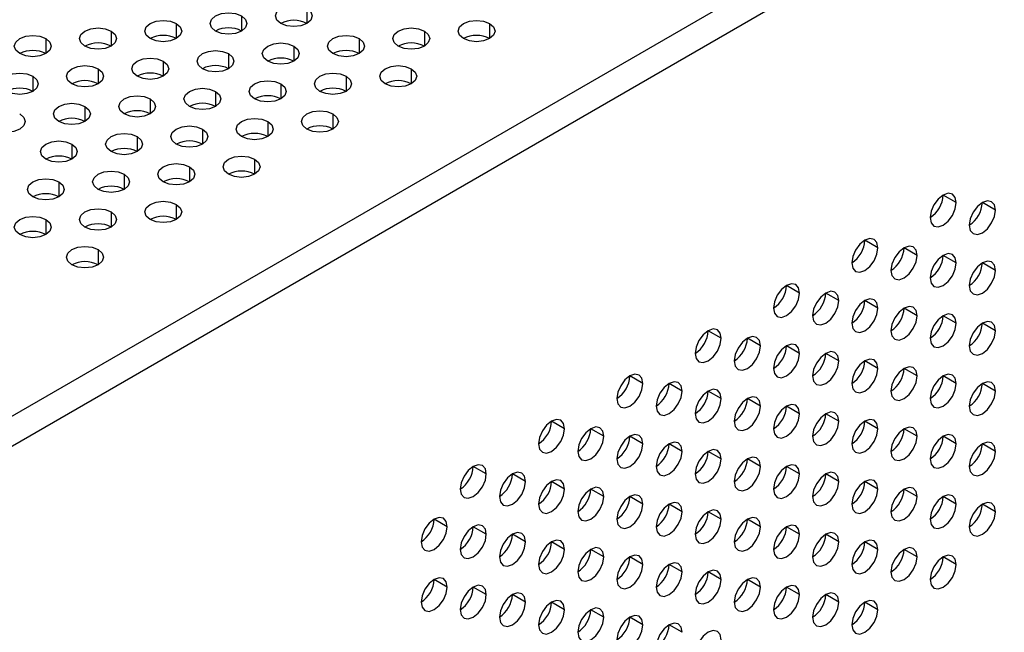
# Model space of a CAD drawing. Header units: millimetres. Extents: x 0 to 1118, y 0 to 864.
# Tile 243 of 256: x 950.04 to 955.37, y 694.21 to 697.52. Entities that reach past the tile are written whole.
import ezdxf

# ---------------------------------------------------------------- set-up
doc = ezdxf.new("R2010")
doc.units = ezdxf.units.MM

msp = doc.modelspace()

# ---------------------------------------------------------------- linework, layer by layer
at = {"color": 7, "linetype": 'Continuous', "lineweight": 25}
for p, q in [((948.5326, 694.5334), (1004.2526, 726.6999)), ((1004.3234, 726.5774), (948.6033, 694.4109)), ((955.1087, 696.5333), (955.038, 696.5741)), ((955.3209, 696.4925), (955.2501, 696.5333)), ((954.6845, 696.2884), (954.6138, 696.3292)), ((954.8966, 696.2475), (954.8259, 696.2884)), ((955.1087, 696.2067), (955.038, 696.2475)), ((955.3209, 696.1658), (955.2501, 696.2067)), ((954.2602, 696.0435), (954.1895, 696.0843)), ((954.4723, 696.0026), (954.4016, 696.0434)), ((954.6845, 695.9618), (954.6138, 696.0026)), ((954.8966, 695.9209), (954.8259, 695.9617)), ((955.1087, 695.8801), (955.038, 695.9209)), ((955.3209, 695.8392), (955.2501, 695.88)), ((953.8359, 695.7985), (953.7652, 695.8394)), ((954.0481, 695.7577), (953.9774, 695.7985)), ((954.2602, 695.7168), (954.1895, 695.7577)), ((954.4723, 695.676), (954.4016, 695.7168)), ((954.6845, 695.6351), (954.6138, 695.676)), ((953.4117, 695.5536), (953.341, 695.5944)), ((954.8966, 695.5943), (954.8259, 695.6351)), ((955.1087, 695.5535), (955.038, 695.5943)), ((953.6238, 695.5128), (953.5531, 695.5536)), ((955.3209, 695.5126), (955.2501, 695.5534)), ((953.8359, 695.4719), (953.7652, 695.5127)), ((954.0481, 695.4311), (953.9774, 695.4719)), ((954.2602, 695.3902), (954.1895, 695.431)), ((954.4723, 695.3494), (954.4016, 695.3902)), ((952.9874, 695.3087), (952.9167, 695.3495)), ((954.6845, 695.3085), (954.6138, 695.3494)), ((953.1995, 695.2678), (953.1288, 695.3087)), ((954.8966, 695.2677), (954.8259, 695.3085)), ((953.4117, 695.227), (953.341, 695.2678)), ((953.6238, 695.1861), (953.5531, 695.227)), ((955.1087, 695.2268), (955.038, 695.2677)), ((955.3209, 695.186), (955.2501, 695.2268)), ((953.8359, 695.1453), (953.7652, 695.1861)), ((954.0481, 695.1045), (953.9774, 695.1453)), ((952.5631, 695.0638), (952.4924, 695.1046)), ((952.7753, 695.0229), (952.7046, 695.0637)), ((954.2602, 695.0636), (954.1895, 695.1044)), ((954.4723, 695.0228), (954.4016, 695.0636)), ((952.9874, 694.9821), (952.9167, 695.0229)), ((954.6845, 694.9819), (954.6138, 695.0227)), ((953.1995, 694.9412), (953.1288, 694.982)), ((954.8966, 694.9411), (954.8259, 694.9819)), ((953.4117, 694.9004), (953.341, 694.9412)), ((953.6238, 694.8595), (953.5531, 694.9004)), ((955.1087, 694.9002), (955.038, 694.941)), ((955.3209, 694.8594), (955.2501, 694.9002)), ((953.8359, 694.8187), (953.7652, 694.8595)), ((952.351, 694.778), (952.2803, 694.8188)), ((954.0481, 694.7778), (953.9774, 694.8187)), ((952.5631, 694.7372), (952.4924, 694.778)), ((954.2602, 694.737), (954.1895, 694.7778)), ((952.7753, 694.6963), (952.7046, 694.7371)), ((952.9874, 694.6555), (952.9167, 694.6963)), ((954.4723, 694.6961), (954.4016, 694.737)), ((954.6845, 694.6553), (954.6138, 694.6961)), ((953.1995, 694.6146), (953.1288, 694.6554)), ((954.8966, 694.6145), (954.8259, 694.6553)), ((953.4117, 694.5738), (953.341, 694.6146)), ((955.1087, 694.5736), (955.038, 694.6144)), ((953.6238, 694.5329), (953.5531, 694.5737)), ((953.8359, 694.4921), (953.7652, 694.5329)), ((952.351, 694.4514), (952.2803, 694.4922)), ((954.0481, 694.4512), (953.9774, 694.492)), ((952.5631, 694.4105), (952.4924, 694.4514)), ((954.2602, 694.4104), (954.1895, 694.4512)), ((952.7753, 694.3697), (952.7046, 694.4105)), ((952.9874, 694.3288), (952.9167, 694.3697)), ((954.4723, 694.3695), (954.4016, 694.4103)), ((954.6845, 694.3287), (954.6138, 694.3695)), ((953.1995, 694.288), (953.1288, 694.3288)), ((953.4117, 694.2471), (953.341, 694.288)), ((953.6238, 694.2063), (953.5531, 694.2471))]:
    msp.add_line(p, q, dxfattribs=at)
at = {"color": 8, "linetype": 'Continuous', "lineweight": 25}
for p, q in [((951.5909, 697.5847), (951.5909, 697.5031)), ((951.2373, 697.5439), (951.2373, 697.4622)), ((950.5302, 697.4622), (950.5302, 697.3806)), ((950.8838, 697.5031), (950.8838, 697.4214)), ((952.2273, 697.4622), (952.2273, 697.3806)), ((952.5808, 697.5031), (952.5808, 697.4214)), ((950.1767, 697.4214), (950.1767, 697.3398)), ((951.8737, 697.4214), (951.8737, 697.3398)), ((951.5202, 697.3806), (951.5202, 697.299)), ((951.1666, 697.3398), (951.1666, 697.2581)), ((950.4595, 697.2581), (950.4595, 697.1765)), ((950.8131, 697.299), (950.8131, 697.2173)), ((952.1566, 697.2581), (952.1566, 697.1765)), ((950.1059, 697.2173), (950.1059, 697.1357)), ((951.803, 697.2173), (951.803, 697.1357)), ((951.4494, 697.1765), (951.4494, 697.0949)), ((950.7423, 697.0949), (950.7423, 697.0132)), ((951.0959, 697.1357), (951.0959, 697.054)), ((950.3888, 697.054), (950.3888, 696.9724)), ((951.7323, 697.0132), (951.7323, 696.9316)), ((951.0252, 696.9316), (951.0252, 696.8499)), ((951.3787, 696.9724), (951.3787, 696.8908)), ((950.6716, 696.8908), (950.6716, 696.8091)), ((950.3181, 696.8499), (950.3181, 696.7683)), ((951.308, 696.7683), (951.308, 696.6867)), ((950.9545, 696.7275), (950.9545, 696.6458)), ((950.6009, 696.6867), (950.6009, 696.605)), ((950.2474, 696.6458), (950.2474, 696.5642)), ((950.8838, 696.5234), (950.8838, 696.4417)), ((950.5302, 696.4826), (950.5302, 696.4009)), ((950.1767, 696.4417), (950.1767, 696.3601)), ((950.4595, 696.2785), (950.4595, 696.1968))]:
    msp.add_line(p, q, dxfattribs=at)
at = {"color": 7, "linetype": 'Continuous', "lineweight": 25, "flags": 128}
for points in [[(951.4494, 697.5031), (951.4278, 697.5218), (951.4202, 697.5439), (951.4278, 697.566), (951.4494, 697.5847), (951.4819, 697.5972), (951.5202, 697.6016), (951.5584, 697.5972), (951.5909, 697.5847)], [(951.5909, 697.5847), (951.6125, 697.566), (951.6202, 697.5439), (951.6125, 697.5218), (951.5909, 697.5031), (951.5584, 697.4906), (951.5202, 697.4862), (951.4819, 697.4906), (951.4494, 697.5031)], [(950.7423, 697.4214), (950.7207, 697.4402), (950.7131, 697.4622), (950.7207, 697.4843), (950.7423, 697.5031), (950.7748, 697.5156), (950.8131, 697.52), (950.8513, 697.5156), (950.8838, 697.5031)], [(951.0959, 697.4622), (951.0742, 697.481), (951.0666, 697.5031), (951.0742, 697.5252), (951.0959, 697.5439), (951.1283, 697.5564), (951.1666, 697.5608), (951.2049, 697.5564), (951.2373, 697.5439)], [(951.2373, 697.5439), (951.259, 697.5252), (951.2666, 697.5031), (951.259, 697.481), (951.2373, 697.4622), (951.2049, 697.4497), (951.1666, 697.4453), (951.1283, 697.4497), (951.0959, 697.4622)], [(952.4394, 697.4214), (952.4177, 697.4402), (952.4101, 697.4622), (952.4177, 697.4843), (952.4394, 697.5031), (952.4718, 697.5156), (952.5101, 697.52), (952.5484, 697.5156), (952.5808, 697.5031)], [(950.3888, 697.3806), (950.3671, 697.3993), (950.3595, 697.4214), (950.3671, 697.4435), (950.3888, 697.4622), (950.4212, 697.4748), (950.4595, 697.4792), (950.4978, 697.4748), (950.5302, 697.4622)], [(950.5302, 697.4622), (950.5519, 697.4435), (950.5595, 697.4214), (950.5519, 697.3993), (950.5302, 697.3806), (950.4978, 697.3681), (950.4595, 697.3637), (950.4212, 697.3681), (950.3888, 697.3806)], [(950.8838, 697.5031), (950.9054, 697.4843), (950.9131, 697.4622), (950.9054, 697.4402), (950.8838, 697.4214), (950.8513, 697.4089), (950.8131, 697.4045), (950.7748, 697.4089), (950.7423, 697.4214)], [(952.0858, 697.3806), (952.0642, 697.3993), (952.0566, 697.4214), (952.0642, 697.4435), (952.0858, 697.4622), (952.1183, 697.4748), (952.1566, 697.4792), (952.1948, 697.4748), (952.2273, 697.4622)], [(952.2273, 697.4622), (952.2489, 697.4435), (952.2566, 697.4214), (952.2489, 697.3993), (952.2273, 697.3806), (952.1948, 697.3681), (952.1566, 697.3637), (952.1183, 697.3681), (952.0858, 697.3806)], [(952.5808, 697.5031), (952.6025, 697.4843), (952.6101, 697.4622), (952.6025, 697.4402), (952.5808, 697.4214), (952.5484, 697.4089), (952.5101, 697.4045), (952.4718, 697.4089), (952.4394, 697.4214)], [(950.0352, 697.3398), (950.0136, 697.3585), (950.0059, 697.3806), (950.0136, 697.4027), (950.0352, 697.4214), (950.0677, 697.4339), (950.1059, 697.4383), (950.1442, 697.4339), (950.1767, 697.4214)], [(950.1767, 697.4214), (950.1983, 697.4027), (950.2059, 697.3806), (950.1983, 697.3585), (950.1767, 697.3398), (950.1442, 697.3273), (950.1059, 697.3229), (950.0677, 697.3273), (950.0352, 697.3398)], [(951.7323, 697.3398), (951.7106, 697.3585), (951.703, 697.3806), (951.7106, 697.4027), (951.7323, 697.4214), (951.7647, 697.4339), (951.803, 697.4383), (951.8413, 697.4339), (951.8737, 697.4214)], [(951.8737, 697.4214), (951.8954, 697.4027), (951.903, 697.3806), (951.8954, 697.3585), (951.8737, 697.3398), (951.8413, 697.3273), (951.803, 697.3229), (951.7647, 697.3273), (951.7323, 697.3398)], [(951.0252, 697.2581), (951.0035, 697.2769), (950.9959, 697.299), (951.0035, 697.3211), (951.0252, 697.3398), (951.0576, 697.3523), (951.0959, 697.3567), (951.1342, 697.3523), (951.1666, 697.3398)], [(951.3787, 697.299), (951.3571, 697.3177), (951.3494, 697.3398), (951.3571, 697.3619), (951.3787, 697.3806), (951.4112, 697.3931), (951.4494, 697.3975), (951.4877, 697.3931), (951.5202, 697.3806)], [(951.5202, 697.3806), (951.5418, 697.3619), (951.5494, 697.3398), (951.5418, 697.3177), (951.5202, 697.299), (951.4877, 697.2864), (951.4494, 697.2821), (951.4112, 697.2864), (951.3787, 697.299)], [(950.6716, 697.2173), (950.65, 697.2361), (950.6423, 697.2581), (950.65, 697.2802), (950.6716, 697.299), (950.7041, 697.3115), (950.7423, 697.3159), (950.7806, 697.3115), (950.8131, 697.299)], [(951.1666, 697.3398), (951.1883, 697.3211), (951.1959, 697.299), (951.1883, 697.2769), (951.1666, 697.2581), (951.1342, 697.2456), (951.0959, 697.2412), (951.0576, 697.2456), (951.0252, 697.2581)], [(950.3181, 697.1765), (950.2964, 697.1952), (950.2888, 697.2173), (950.2964, 697.2394), (950.3181, 697.2581), (950.3505, 697.2707), (950.3888, 697.2751), (950.4271, 697.2707), (950.4595, 697.2581)], [(950.4595, 697.2581), (950.4812, 697.2394), (950.4888, 697.2173), (950.4812, 697.1952), (950.4595, 697.1765), (950.4271, 697.164), (950.3888, 697.1596), (950.3505, 697.164), (950.3181, 697.1765)], [(950.8131, 697.299), (950.8347, 697.2802), (950.8423, 697.2581), (950.8347, 697.2361), (950.8131, 697.2173), (950.7806, 697.2048), (950.7423, 697.2004), (950.7041, 697.2048), (950.6716, 697.2173)], [(952.0151, 697.1765), (951.9935, 697.1952), (951.9858, 697.2173), (951.9935, 697.2394), (952.0151, 697.2581), (952.0476, 697.2707), (952.0858, 697.2751), (952.1241, 697.2707), (952.1566, 697.2581)], [(952.1566, 697.2581), (952.1782, 697.2394), (952.1858, 697.2173), (952.1782, 697.1952), (952.1566, 697.1765), (952.1241, 697.164), (952.0858, 697.1596), (952.0476, 697.164), (952.0151, 697.1765)], [(949.9645, 697.1357), (949.9428, 697.1544), (949.9352, 697.1765), (949.9428, 697.1986), (949.9645, 697.2173), (949.997, 697.2298), (950.0352, 697.2342), (950.0735, 697.2298), (950.1059, 697.2173)], [(950.1059, 697.2173), (950.1276, 697.1986), (950.1352, 697.1765), (950.1276, 697.1544), (950.1059, 697.1357), (950.0735, 697.1232), (950.0352, 697.1188), (949.997, 697.1232), (949.9645, 697.1357)], [(951.308, 697.0949), (951.2864, 697.1136), (951.2787, 697.1357), (951.2864, 697.1578), (951.308, 697.1765), (951.3405, 697.189), (951.3787, 697.1934), (951.417, 697.189), (951.4494, 697.1765)], [(951.6616, 697.1357), (951.6399, 697.1544), (951.6323, 697.1765), (951.6399, 697.1986), (951.6616, 697.2173), (951.694, 697.2298), (951.7323, 697.2342), (951.7706, 697.2298), (951.803, 697.2173)], [(951.803, 697.2173), (951.8247, 697.1986), (951.8323, 697.1765), (951.8247, 697.1544), (951.803, 697.1357), (951.7706, 697.1232), (951.7323, 697.1188), (951.694, 697.1232), (951.6616, 697.1357)], [(950.9545, 697.054), (950.9328, 697.0728), (950.9252, 697.0949), (950.9328, 697.117), (950.9545, 697.1357), (950.9869, 697.1482), (951.0252, 697.1526), (951.0635, 697.1482), (951.0959, 697.1357)], [(951.4494, 697.1765), (951.4711, 697.1578), (951.4787, 697.1357), (951.4711, 697.1136), (951.4494, 697.0949), (951.417, 697.0823), (951.3787, 697.078), (951.3405, 697.0823), (951.308, 697.0949)], [(950.6009, 697.0132), (950.5792, 697.0319), (950.5716, 697.054), (950.5792, 697.0761), (950.6009, 697.0949), (950.6334, 697.1074), (950.6716, 697.1118), (950.7099, 697.1074), (950.7423, 697.0949)], [(950.7423, 697.0949), (950.764, 697.0761), (950.7716, 697.054), (950.764, 697.0319), (950.7423, 697.0132), (950.7099, 697.0007), (950.6716, 696.9963), (950.6334, 697.0007), (950.6009, 697.0132)], [(951.0959, 697.1357), (951.1176, 697.117), (951.1252, 697.0949), (951.1176, 697.0728), (951.0959, 697.054), (951.0635, 697.0415), (951.0252, 697.0371), (950.9869, 697.0415), (950.9545, 697.054)], [(950.2474, 696.9724), (950.2257, 696.9911), (950.2181, 697.0132), (950.2257, 697.0353), (950.2474, 697.054), (950.2798, 697.0666), (950.3181, 697.0709), (950.3563, 697.0666), (950.3888, 697.054)], [(950.3888, 697.054), (950.4105, 697.0353), (950.4181, 697.0132), (950.4105, 696.9911), (950.3888, 696.9724), (950.3563, 696.9599), (950.3181, 696.9555), (950.2798, 696.9599), (950.2474, 696.9724)], [(950.0352, 697.0132), (950.0569, 696.9945), (950.0645, 696.9724), (950.0569, 696.9503), (950.0352, 696.9316), (950.0028, 696.9191), (949.9645, 696.9147), (949.9263, 696.9191), (949.8938, 696.9316)], [(951.2373, 696.8908), (951.2156, 696.9095), (951.208, 696.9316), (951.2156, 696.9537), (951.2373, 696.9724), (951.2698, 696.9849), (951.308, 696.9893), (951.3463, 696.9849), (951.3787, 696.9724)], [(951.5909, 696.9316), (951.5692, 696.9503), (951.5616, 696.9724), (951.5692, 696.9945), (951.5909, 697.0132), (951.6233, 697.0257), (951.6616, 697.0301), (951.6999, 697.0257), (951.7323, 697.0132)], [(951.7323, 697.0132), (951.754, 696.9945), (951.7616, 696.9724), (951.754, 696.9503), (951.7323, 696.9316), (951.6999, 696.9191), (951.6616, 696.9147), (951.6233, 696.9191), (951.5909, 696.9316)], [(950.8838, 696.8499), (950.8621, 696.8687), (950.8545, 696.8908), (950.8621, 696.9129), (950.8838, 696.9316), (950.9162, 696.9441), (950.9545, 696.9485), (950.9927, 696.9441), (951.0252, 696.9316)], [(951.0252, 696.9316), (951.0469, 696.9129), (951.0545, 696.8908), (951.0469, 696.8687), (951.0252, 696.8499), (950.9927, 696.8374), (950.9545, 696.833), (950.9162, 696.8374), (950.8838, 696.8499)], [(951.3787, 696.9724), (951.4004, 696.9537), (951.408, 696.9316), (951.4004, 696.9095), (951.3787, 696.8908), (951.3463, 696.8782), (951.308, 696.8739), (951.2698, 696.8782), (951.2373, 696.8908)], [(950.5302, 696.8091), (950.5085, 696.8278), (950.5009, 696.8499), (950.5085, 696.872), (950.5302, 696.8908), (950.5627, 696.9033), (950.6009, 696.9077), (950.6392, 696.9033), (950.6716, 696.8908)], [(950.6716, 696.8908), (950.6933, 696.872), (950.7009, 696.8499), (950.6933, 696.8278), (950.6716, 696.8091), (950.6392, 696.7966), (950.6009, 696.7922), (950.5627, 696.7966), (950.5302, 696.8091)], [(950.1767, 696.7683), (950.155, 696.787), (950.1474, 696.8091), (950.155, 696.8312), (950.1767, 696.8499), (950.2091, 696.8625), (950.2474, 696.8668), (950.2856, 696.8625), (950.3181, 696.8499)], [(950.3181, 696.8499), (950.3398, 696.8312), (950.3474, 696.8091), (950.3398, 696.787), (950.3181, 696.7683), (950.2856, 696.7558), (950.2474, 696.7514), (950.2091, 696.7558), (950.1767, 696.7683)], [(951.1666, 696.6867), (951.1449, 696.7054), (951.1373, 696.7275), (951.1449, 696.7496), (951.1666, 696.7683), (951.199, 696.7808), (951.2373, 696.7852), (951.2756, 696.7808), (951.308, 696.7683)], [(951.308, 696.7683), (951.3297, 696.7496), (951.3373, 696.7275), (951.3297, 696.7054), (951.308, 696.6867), (951.2756, 696.6741), (951.2373, 696.6697), (951.199, 696.6741), (951.1666, 696.6867)], [(950.8131, 696.6458), (950.7914, 696.6646), (950.7838, 696.6867), (950.7914, 696.7087), (950.8131, 696.7275), (950.8455, 696.74), (950.8838, 696.7444), (950.922, 696.74), (950.9545, 696.7275)], [(950.9545, 696.7275), (950.9762, 696.7087), (950.9838, 696.6867), (950.9762, 696.6646), (950.9545, 696.6458), (950.922, 696.6333), (950.8838, 696.6289), (950.8455, 696.6333), (950.8131, 696.6458)], [(950.1059, 696.5642), (950.0843, 696.5829), (950.0767, 696.605), (950.0843, 696.6271), (950.1059, 696.6458), (950.1384, 696.6584), (950.1767, 696.6627), (950.2149, 696.6584), (950.2474, 696.6458)], [(950.4595, 696.605), (950.4378, 696.6237), (950.4302, 696.6458), (950.4378, 696.6679), (950.4595, 696.6867), (950.4919, 696.6992), (950.5302, 696.7036), (950.5685, 696.6992), (950.6009, 696.6867)], [(950.6009, 696.6867), (950.6226, 696.6679), (950.6302, 696.6458), (950.6226, 696.6237), (950.6009, 696.605), (950.5685, 696.5925), (950.5302, 696.5881), (950.4919, 696.5925), (950.4595, 696.605)], [(950.2474, 696.6458), (950.269, 696.6271), (950.2767, 696.605), (950.269, 696.5829), (950.2474, 696.5642), (950.2149, 696.5517), (950.1767, 696.5473), (950.1384, 696.5517), (950.1059, 696.5642)], [(955.1087, 696.5333), (955.1033, 696.5614), (955.088, 696.5791), (955.0651, 696.5835), (955.038, 696.5741), (955.011, 696.5523), (954.988, 696.5214), (954.9727, 696.486), (954.9673, 696.4517)], [(950.7423, 696.4417), (950.7207, 696.4605), (950.7131, 696.4826), (950.7207, 696.5046), (950.7423, 696.5234), (950.7748, 696.5359), (950.8131, 696.5403), (950.8513, 696.5359), (950.8838, 696.5234)], [(950.8838, 696.5234), (950.9054, 696.5046), (950.9131, 696.4826), (950.9054, 696.4605), (950.8838, 696.4417), (950.8513, 696.4292), (950.8131, 696.4248), (950.7748, 696.4292), (950.7423, 696.4417)], [(954.9673, 696.4517), (954.9727, 696.4235), (954.988, 696.4059), (955.011, 696.4014), (955.038, 696.4108), (955.0651, 696.4327), (955.088, 696.4636), (955.1033, 696.4989), (955.1087, 696.5333)], [(955.3209, 696.4925), (955.3155, 696.5206), (955.3001, 696.5382), (955.2772, 696.5427), (955.2501, 696.5333), (955.2231, 696.5115), (955.2001, 696.4805), (955.1848, 696.4452), (955.1794, 696.4108)], [(950.0352, 696.3601), (950.0136, 696.3788), (950.0059, 696.4009), (950.0136, 696.423), (950.0352, 696.4417), (950.0677, 696.4542), (950.1059, 696.4586), (950.1442, 696.4542), (950.1767, 696.4417)], [(950.3888, 696.4009), (950.3671, 696.4196), (950.3595, 696.4417), (950.3671, 696.4638), (950.3888, 696.4826), (950.4212, 696.4951), (950.4595, 696.4995), (950.4978, 696.4951), (950.5302, 696.4826)], [(950.5302, 696.4826), (950.5519, 696.4638), (950.5595, 696.4417), (950.5519, 696.4196), (950.5302, 696.4009), (950.4978, 696.3884), (950.4595, 696.384), (950.4212, 696.3884), (950.3888, 696.4009)], [(955.1794, 696.4108), (955.1848, 696.3827), (955.2001, 696.365), (955.2231, 696.3606), (955.2501, 696.37), (955.2772, 696.3918), (955.3001, 696.4228), (955.3155, 696.4581), (955.3209, 696.4925)], [(950.1767, 696.4417), (950.1983, 696.423), (950.2059, 696.4009), (950.1983, 696.3788), (950.1767, 696.3601), (950.1442, 696.3476), (950.1059, 696.3432), (950.0677, 696.3476), (950.0352, 696.3601)], [(950.3181, 696.1968), (950.2964, 696.2155), (950.2888, 696.2376), (950.2964, 696.2597), (950.3181, 696.2785), (950.3505, 696.291), (950.3888, 696.2954), (950.4271, 696.291), (950.4595, 696.2785)], [(954.6845, 696.2884), (954.6791, 696.3165), (954.6638, 696.3342), (954.6408, 696.3386), (954.6138, 696.3292), (954.5867, 696.3074), (954.5638, 696.2764), (954.5484, 696.2411), (954.543, 696.2067)], [(954.543, 696.2067), (954.5484, 696.1786), (954.5638, 696.161), (954.5867, 696.1565), (954.6138, 696.1659), (954.6408, 696.1877), (954.6638, 696.2187), (954.6791, 696.254), (954.6845, 696.2884)], [(954.8966, 696.2475), (954.8912, 696.2757), (954.8759, 696.2933), (954.8529, 696.2978), (954.8259, 696.2884), (954.7988, 696.2665), (954.7759, 696.2356), (954.7606, 696.2002), (954.7552, 696.1659)], [(950.4595, 696.2785), (950.4812, 696.2597), (950.4888, 696.2376), (950.4812, 696.2155), (950.4595, 696.1968), (950.4271, 696.1843), (950.3888, 696.1799), (950.3505, 696.1843), (950.3181, 696.1968)], [(954.7552, 696.1659), (954.7606, 696.1378), (954.7759, 696.1201), (954.7988, 696.1157), (954.8259, 696.1251), (954.8529, 696.1469), (954.8759, 696.1778), (954.8912, 696.2132), (954.8966, 696.2475)], [(955.1087, 696.2067), (955.1033, 696.2348), (955.088, 696.2525), (955.0651, 696.2569), (955.038, 696.2475), (955.011, 696.2257), (954.988, 696.1947), (954.9727, 696.1594), (954.9673, 696.125)], [(954.9673, 696.125), (954.9727, 696.0969), (954.988, 696.0793), (955.011, 696.0748), (955.038, 696.0842), (955.0651, 696.106), (955.088, 696.137), (955.1033, 696.1723), (955.1087, 696.2067)], [(955.3209, 696.1658), (955.3155, 696.194), (955.3001, 696.2116), (955.2772, 696.2161), (955.2501, 696.2067), (955.2231, 696.1848), (955.2001, 696.1539), (955.1848, 696.1186), (955.1794, 696.0842)], [(955.1794, 696.0842), (955.1848, 696.0561), (955.2001, 696.0384), (955.2231, 696.034), (955.2501, 696.0434), (955.2772, 696.0652), (955.3001, 696.0961), (955.3155, 696.1315), (955.3209, 696.1658)], [(954.2602, 696.0435), (954.2548, 696.0716), (954.2395, 696.0892), (954.2165, 696.0937), (954.1895, 696.0843), (954.1624, 696.0625), (954.1395, 696.0315), (954.1242, 695.9962), (954.1188, 695.9618)], [(954.1188, 695.9618), (954.1242, 695.9337), (954.1395, 695.916), (954.1624, 695.9116), (954.1895, 695.921), (954.2165, 695.9428), (954.2395, 695.9738), (954.2548, 696.0091), (954.2602, 696.0435)], [(954.4723, 696.0026), (954.4669, 696.0308), (954.4516, 696.0484), (954.4287, 696.0528), (954.4016, 696.0434), (954.3746, 696.0216), (954.3516, 695.9907), (954.3363, 695.9553), (954.3309, 695.921)], [(954.3309, 695.921), (954.3363, 695.8928), (954.3516, 695.8752), (954.3746, 695.8707), (954.4016, 695.8801), (954.4287, 695.902), (954.4516, 695.9329), (954.4669, 695.9683), (954.4723, 696.0026)], [(954.6845, 695.9618), (954.6791, 695.9899), (954.6638, 696.0075), (954.6408, 696.012), (954.6138, 696.0026), (954.5867, 695.9808), (954.5638, 695.9498), (954.5484, 695.9145), (954.543, 695.8801)], [(954.8966, 695.9209), (954.8912, 695.9491), (954.8759, 695.9667), (954.8529, 695.9712), (954.8259, 695.9618), (954.7988, 695.9399), (954.7759, 695.909), (954.7606, 695.8736), (954.7552, 695.8393)], [(954.543, 695.8801), (954.5484, 695.852), (954.5638, 695.8343), (954.5867, 695.8299), (954.6138, 695.8393), (954.6408, 695.8611), (954.6638, 695.8921), (954.6791, 695.9274), (954.6845, 695.9618)], [(954.7552, 695.8393), (954.7606, 695.8111), (954.7759, 695.7935), (954.7988, 695.789), (954.8259, 695.7984), (954.8529, 695.8203), (954.8759, 695.8512), (954.8912, 695.8866), (954.8966, 695.9209)], [(955.1087, 695.8801), (955.1033, 695.9082), (955.088, 695.9259), (955.0651, 695.9303), (955.038, 695.9209), (955.011, 695.8991), (954.988, 695.8681), (954.9727, 695.8328), (954.9673, 695.7984)], [(954.9673, 695.7984), (954.9727, 695.7703), (954.988, 695.7526), (955.011, 695.7482), (955.038, 695.7576), (955.0651, 695.7794), (955.088, 695.8104), (955.1033, 695.8457), (955.1087, 695.8801)], [(955.3209, 695.8392), (955.3155, 695.8674), (955.3001, 695.885), (955.2772, 695.8895), (955.2501, 695.8801), (955.2231, 695.8582), (955.2001, 695.8273), (955.1848, 695.7919), (955.1794, 695.7576)], [(953.8359, 695.7985), (953.8306, 695.8267), (953.8152, 695.8443), (953.7923, 695.8488), (953.7652, 695.8394), (953.7382, 695.8175), (953.7152, 695.7866), (953.6999, 695.7512), (953.6945, 695.7169)], [(954.0481, 695.7577), (954.0427, 695.7858), (954.0274, 695.8035), (954.0044, 695.8079), (953.9774, 695.7985), (953.9503, 695.7767), (953.9274, 695.7457), (953.912, 695.7104), (953.9066, 695.676)], [(955.1794, 695.7576), (955.1848, 695.7294), (955.2001, 695.7118), (955.2231, 695.7073), (955.2501, 695.7167), (955.2772, 695.7386), (955.3001, 695.7695), (955.3155, 695.8049), (955.3209, 695.8392)], [(953.6945, 695.7169), (953.6999, 695.6888), (953.7152, 695.6711), (953.7382, 695.6667), (953.7652, 695.6761), (953.7923, 695.6979), (953.8152, 695.7288), (953.8306, 695.7642), (953.8359, 695.7985)], [(953.9066, 695.676), (953.912, 695.6479), (953.9274, 695.6303), (953.9503, 695.6258), (953.9774, 695.6352), (954.0044, 695.6571), (954.0274, 695.688), (954.0427, 695.7233), (954.0481, 695.7577)], [(954.2602, 695.7168), (954.2548, 695.745), (954.2395, 695.7626), (954.2165, 695.7671), (954.1895, 695.7577), (954.1624, 695.7358), (954.1395, 695.7049), (954.1242, 695.6696), (954.1188, 695.6352)], [(954.1188, 695.6352), (954.1242, 695.6071), (954.1395, 695.5894), (954.1624, 695.585), (954.1895, 695.5944), (954.2165, 695.6162), (954.2395, 695.6471), (954.2548, 695.6825), (954.2602, 695.7168)], [(954.4723, 695.676), (954.4669, 695.7041), (954.4516, 695.7218), (954.4287, 695.7262), (954.4016, 695.7168), (954.3746, 695.695), (954.3516, 695.664), (954.3363, 695.6287), (954.3309, 695.5944)], [(954.3309, 695.5944), (954.3363, 695.5662), (954.3516, 695.5486), (954.3746, 695.5441), (954.4016, 695.5535), (954.4287, 695.5754), (954.4516, 695.6063), (954.4669, 695.6416), (954.4723, 695.676)], [(954.6845, 695.6351), (954.6791, 695.6633), (954.6638, 695.6809), (954.6408, 695.6854), (954.6138, 695.676), (954.5867, 695.6541), (954.5638, 695.6232), (954.5484, 695.5879), (954.543, 695.5535)], [(953.4117, 695.5536), (953.4063, 695.5818), (953.391, 695.5994), (953.368, 695.6039), (953.341, 695.5944), (953.3139, 695.5726), (953.291, 695.5417), (953.2756, 695.5063), (953.2702, 695.472)], [(954.543, 695.5535), (954.5484, 695.5254), (954.5638, 695.5077), (954.5867, 695.5033), (954.6138, 695.5127), (954.6408, 695.5345), (954.6638, 695.5655), (954.6791, 695.6008), (954.6845, 695.6351)], [(954.8966, 695.5943), (954.8912, 695.6224), (954.8759, 695.6401), (954.8529, 695.6445), (954.8259, 695.6351), (954.7988, 695.6133), (954.7759, 695.5824), (954.7606, 695.547), (954.7552, 695.5127)], [(954.7552, 695.5127), (954.7606, 695.4845), (954.7759, 695.4669), (954.7988, 695.4624), (954.8259, 695.4718), (954.8529, 695.4937), (954.8759, 695.5246), (954.8912, 695.5599), (954.8966, 695.5943)], [(955.1087, 695.5535), (955.1033, 695.5816), (955.088, 695.5992), (955.0651, 695.6037), (955.038, 695.5943), (955.011, 695.5725), (954.988, 695.5415), (954.9727, 695.5062), (954.9673, 695.4718)], [(953.2702, 695.472), (953.2756, 695.4438), (953.291, 695.4262), (953.3139, 695.4217), (953.341, 695.4311), (953.368, 695.453), (953.391, 695.4839), (953.4063, 695.5193), (953.4117, 695.5536)], [(953.6238, 695.5128), (953.6184, 695.5409), (953.6031, 695.5585), (953.5802, 695.563), (953.5531, 695.5536), (953.526, 695.5318), (953.5031, 695.5008), (953.4878, 695.4655), (953.4824, 695.4311)], [(954.9673, 695.4718), (954.9727, 695.4437), (954.988, 695.426), (955.011, 695.4216), (955.038, 695.431), (955.0651, 695.4528), (955.088, 695.4838), (955.1033, 695.5191), (955.1087, 695.5535)], [(955.3209, 695.5126), (955.3155, 695.5407), (955.3001, 695.5584), (955.2772, 695.5628), (955.2501, 695.5534), (955.2231, 695.5316), (955.2001, 695.5007), (955.1848, 695.4653), (955.1794, 695.431)], [(953.4824, 695.4311), (953.4878, 695.403), (953.5031, 695.3853), (953.526, 695.3809), (953.5531, 695.3903), (953.5802, 695.4121), (953.6031, 695.4431), (953.6184, 695.4784), (953.6238, 695.5128)], [(953.8359, 695.4719), (953.8306, 695.5001), (953.8152, 695.5177), (953.7923, 695.5222), (953.7652, 695.5128), (953.7382, 695.4909), (953.7152, 695.46), (953.6999, 695.4246), (953.6945, 695.3903)], [(955.1794, 695.431), (955.1848, 695.4028), (955.2001, 695.3852), (955.2231, 695.3807), (955.2501, 695.3901), (955.2772, 695.412), (955.3001, 695.4429), (955.3155, 695.4783), (955.3209, 695.5126)], [(953.6945, 695.3903), (953.6999, 695.3621), (953.7152, 695.3445), (953.7382, 695.34), (953.7652, 695.3494), (953.7923, 695.3713), (953.8152, 695.4022), (953.8306, 695.4376), (953.8359, 695.4719)], [(954.0481, 695.4311), (954.0427, 695.4592), (954.0274, 695.4769), (954.0044, 695.4813), (953.9774, 695.4719), (953.9503, 695.4501), (953.9274, 695.4191), (953.912, 695.3838), (953.9066, 695.3494)], [(954.2602, 695.3902), (954.2548, 695.4184), (954.2395, 695.436), (954.2165, 695.4405), (954.1895, 695.4311), (954.1624, 695.4092), (954.1395, 695.3783), (954.1242, 695.3429), (954.1188, 695.3086)], [(953.9066, 695.3494), (953.912, 695.3213), (953.9274, 695.3036), (953.9503, 695.2992), (953.9774, 695.3086), (954.0044, 695.3304), (954.0274, 695.3614), (954.0427, 695.3967), (954.0481, 695.4311)], [(954.1188, 695.3086), (954.1242, 695.2804), (954.1395, 695.2628), (954.1624, 695.2583), (954.1895, 695.2678), (954.2165, 695.2896), (954.2395, 695.3205), (954.2548, 695.3559), (954.2602, 695.3902)], [(954.4723, 695.3494), (954.4669, 695.3775), (954.4516, 695.3952), (954.4287, 695.3996), (954.4016, 695.3902), (954.3746, 695.3684), (954.3516, 695.3374), (954.3363, 695.3021), (954.3309, 695.2677)], [(952.9874, 695.3087), (952.982, 695.3368), (952.9667, 695.3545), (952.9438, 695.3589), (952.9167, 695.3495), (952.8896, 695.3277), (952.8667, 695.2967), (952.8514, 695.2614), (952.846, 695.227)], [(954.3309, 695.2677), (954.3363, 695.2396), (954.3516, 695.222), (954.3746, 695.2175), (954.4016, 695.2269), (954.4287, 695.2487), (954.4516, 695.2797), (954.4669, 695.315), (954.4723, 695.3494)], [(954.6845, 695.3085), (954.6791, 695.3367), (954.6638, 695.3543), (954.6408, 695.3588), (954.6138, 695.3494), (954.5867, 695.3275), (954.5638, 695.2966), (954.5484, 695.2612), (954.543, 695.2269)], [(952.846, 695.227), (952.8514, 695.1989), (952.8667, 695.1813), (952.8896, 695.1768), (952.9167, 695.1862), (952.9438, 695.2081), (952.9667, 695.239), (952.982, 695.2743), (952.9874, 695.3087)], [(953.1995, 695.2678), (953.1942, 695.296), (953.1788, 695.3136), (953.1559, 695.3181), (953.1288, 695.3087), (953.1018, 695.2868), (953.0788, 695.2559), (953.0635, 695.2206), (953.0581, 695.1862)], [(953.4117, 695.227), (953.4063, 695.2551), (953.391, 695.2728), (953.368, 695.2772), (953.341, 695.2678), (953.3139, 695.246), (953.291, 695.215), (953.2756, 695.1797), (953.2702, 695.1454)], [(954.543, 695.2269), (954.5484, 695.1987), (954.5638, 695.1811), (954.5867, 695.1767), (954.6138, 695.1861), (954.6408, 695.2079), (954.6638, 695.2388), (954.6791, 695.2742), (954.6845, 695.3085)], [(954.8966, 695.2677), (954.8912, 695.2958), (954.8759, 695.3135), (954.8529, 695.3179), (954.8259, 695.3085), (954.7988, 695.2867), (954.7759, 695.2557), (954.7606, 695.2204), (954.7552, 695.186)], [(955.1087, 695.2268), (955.1033, 695.255), (955.088, 695.2726), (955.0651, 695.2771), (955.038, 695.2677), (955.011, 695.2458), (954.988, 695.2149), (954.9727, 695.1796), (954.9673, 695.1452)], [(953.0581, 695.1862), (953.0635, 695.1581), (953.0788, 695.1404), (953.1018, 695.136), (953.1288, 695.1454), (953.1559, 695.1672), (953.1788, 695.1981), (953.1942, 695.2335), (953.1995, 695.2678)], [(953.2702, 695.1454), (953.2756, 695.1172), (953.291, 695.0996), (953.3139, 695.0951), (953.341, 695.1045), (953.368, 695.1264), (953.391, 695.1573), (953.4063, 695.1926), (953.4117, 695.227)], [(953.6238, 695.1861), (953.6184, 695.2143), (953.6031, 695.2319), (953.5802, 695.2364), (953.5531, 695.227), (953.526, 695.2051), (953.5031, 695.1742), (953.4878, 695.1389), (953.4824, 695.1045)], [(954.7552, 695.186), (954.7606, 695.1579), (954.7759, 695.1403), (954.7988, 695.1358), (954.8259, 695.1452), (954.8529, 695.167), (954.8759, 695.198), (954.8912, 695.2333), (954.8966, 695.2677)], [(954.9673, 695.1452), (954.9727, 695.1171), (954.988, 695.0994), (955.011, 695.095), (955.038, 695.1044), (955.0651, 695.1262), (955.088, 695.1571), (955.1033, 695.1925), (955.1087, 695.2268)], [(955.3209, 695.186), (955.3155, 695.2141), (955.3001, 695.2318), (955.2772, 695.2362), (955.2501, 695.2268), (955.2231, 695.205), (955.2001, 695.174), (955.1848, 695.1387), (955.1794, 695.1043)], [(953.4824, 695.1045), (953.4878, 695.0764), (953.5031, 695.0587), (953.526, 695.0543), (953.5531, 695.0637), (953.5802, 695.0855), (953.6031, 695.1165), (953.6184, 695.1518), (953.6238, 695.1861)], [(953.8359, 695.1453), (953.8306, 695.1734), (953.8152, 695.1911), (953.7923, 695.1955), (953.7652, 695.1861), (953.7382, 695.1643), (953.7152, 695.1334), (953.6999, 695.098), (953.6945, 695.0637)], [(955.1794, 695.1043), (955.1848, 695.0762), (955.2001, 695.0586), (955.2231, 695.0541), (955.2501, 695.0635), (955.2772, 695.0854), (955.3001, 695.1163), (955.3155, 695.1516), (955.3209, 695.186)], [(952.5631, 695.0638), (952.5578, 695.0919), (952.5424, 695.1095), (952.5195, 695.114), (952.4924, 695.1046), (952.4654, 695.0828), (952.4424, 695.0518), (952.4271, 695.0165), (952.4217, 694.9821)], [(953.6945, 695.0637), (953.6999, 695.0355), (953.7152, 695.0179), (953.7382, 695.0134), (953.7652, 695.0228), (953.7923, 695.0447), (953.8152, 695.0756), (953.8306, 695.1109), (953.8359, 695.1453)], [(954.0481, 695.1045), (954.0427, 695.1326), (954.0274, 695.1502), (954.0044, 695.1547), (953.9774, 695.1453), (953.9503, 695.1235), (953.9274, 695.0925), (953.912, 695.0572), (953.9066, 695.0228)], [(954.2602, 695.0636), (954.2548, 695.0917), (954.2395, 695.1094), (954.2165, 695.1138), (954.1895, 695.1044), (954.1624, 695.0826), (954.1395, 695.0517), (954.1242, 695.0163), (954.1188, 694.982)], [(952.4217, 694.9821), (952.4271, 694.954), (952.4424, 694.9363), (952.4654, 694.9319), (952.4924, 694.9413), (952.5195, 694.9631), (952.5424, 694.9941), (952.5578, 695.0294), (952.5631, 695.0638)], [(952.7753, 695.0229), (952.7699, 695.0511), (952.7546, 695.0687), (952.7316, 695.0732), (952.7046, 695.0638), (952.6775, 695.0419), (952.6546, 695.011), (952.6392, 694.9756), (952.6339, 694.9413)], [(953.9066, 695.0228), (953.912, 694.9947), (953.9274, 694.977), (953.9503, 694.9726), (953.9774, 694.982), (954.0044, 695.0038), (954.0274, 695.0348), (954.0427, 695.0701), (954.0481, 695.1045)], [(954.1188, 694.982), (954.1242, 694.9538), (954.1395, 694.9362), (954.1624, 694.9317), (954.1895, 694.9411), (954.2165, 694.963), (954.2395, 694.9939), (954.2548, 695.0293), (954.2602, 695.0636)], [(954.4723, 695.0228), (954.4669, 695.0509), (954.4516, 695.0685), (954.4287, 695.073), (954.4016, 695.0636), (954.3746, 695.0418), (954.3516, 695.0108), (954.3363, 694.9755), (954.3309, 694.9411)], [(952.6339, 694.9413), (952.6392, 694.9131), (952.6546, 694.8955), (952.6775, 694.891), (952.7046, 694.9004), (952.7316, 694.9223), (952.7546, 694.9532), (952.7699, 694.9886), (952.7753, 695.0229)], [(952.9874, 694.9821), (952.982, 695.0102), (952.9667, 695.0279), (952.9438, 695.0323), (952.9167, 695.0229), (952.8896, 695.0011), (952.8667, 694.9701), (952.8514, 694.9348), (952.846, 694.9004)], [(954.3309, 694.9411), (954.3363, 694.913), (954.3516, 694.8953), (954.3746, 694.8909), (954.4016, 694.9003), (954.4287, 694.9221), (954.4516, 694.9531), (954.4669, 694.9884), (954.4723, 695.0228)], [(954.6845, 694.9819), (954.6791, 695.0101), (954.6638, 695.0277), (954.6408, 695.0322), (954.6138, 695.0227), (954.5867, 695.0009), (954.5638, 694.97), (954.5484, 694.9346), (954.543, 694.9003)], [(952.846, 694.9004), (952.8514, 694.8723), (952.8667, 694.8547), (952.8896, 694.8502), (952.9167, 694.8596), (952.9438, 694.8814), (952.9667, 694.9124), (952.982, 694.9477), (952.9874, 694.9821)], [(953.1995, 694.9412), (953.1942, 694.9694), (953.1788, 694.987), (953.1559, 694.9915), (953.1288, 694.9821), (953.1018, 694.9602), (953.0788, 694.9293), (953.0635, 694.8939), (953.0581, 694.8596)], [(954.543, 694.9003), (954.5484, 694.8721), (954.5638, 694.8545), (954.5867, 694.85), (954.6138, 694.8594), (954.6408, 694.8813), (954.6638, 694.9122), (954.6791, 694.9476), (954.6845, 694.9819)], [(954.8966, 694.9411), (954.8912, 694.9692), (954.8759, 694.9868), (954.8529, 694.9913), (954.8259, 694.9819), (954.7988, 694.9601), (954.7759, 694.9291), (954.7606, 694.8938), (954.7552, 694.8594)], [(953.0581, 694.8596), (953.0635, 694.8314), (953.0788, 694.8138), (953.1018, 694.8093), (953.1288, 694.8188), (953.1559, 694.8406), (953.1788, 694.8715), (953.1942, 694.9069), (953.1995, 694.9412)], [(953.4117, 694.9004), (953.4063, 694.9285), (953.391, 694.9462), (953.368, 694.9506), (953.341, 694.9412), (953.3139, 694.9194), (953.291, 694.8884), (953.2756, 694.8531), (953.2702, 694.8187)], [(953.2702, 694.8187), (953.2756, 694.7906), (953.291, 694.773), (953.3139, 694.7685), (953.341, 694.7779), (953.368, 694.7997), (953.391, 694.8307), (953.4063, 694.866), (953.4117, 694.9004)], [(953.6238, 694.8595), (953.6184, 694.8877), (953.6031, 694.9053), (953.5802, 694.9098), (953.5531, 694.9004), (953.526, 694.8785), (953.5031, 694.8476), (953.4878, 694.8122), (953.4824, 694.7779)], [(954.7552, 694.8594), (954.7606, 694.8313), (954.7759, 694.8136), (954.7988, 694.8092), (954.8259, 694.8186), (954.8529, 694.8404), (954.8759, 694.8714), (954.8912, 694.9067), (954.8966, 694.9411)], [(955.1087, 694.9002), (955.1033, 694.9284), (955.088, 694.946), (955.0651, 694.9505), (955.038, 694.9411), (955.011, 694.9192), (954.988, 694.8883), (954.9727, 694.8529), (954.9673, 694.8186)], [(954.9673, 694.8186), (954.9727, 694.7904), (954.988, 694.7728), (955.011, 694.7683), (955.038, 694.7777), (955.0651, 694.7996), (955.088, 694.8305), (955.1033, 694.8659), (955.1087, 694.9002)], [(955.3209, 694.8594), (955.3155, 694.8875), (955.3001, 694.9052), (955.2772, 694.9096), (955.2501, 694.9002), (955.2231, 694.8784), (955.2001, 694.8474), (955.1848, 694.8121), (955.1794, 694.7777)], [(953.4824, 694.7779), (953.4878, 694.7498), (953.5031, 694.7321), (953.526, 694.7277), (953.5531, 694.7371), (953.5802, 694.7589), (953.6031, 694.7898), (953.6184, 694.8252), (953.6238, 694.8595)], [(953.8359, 694.8187), (953.8306, 694.8468), (953.8152, 694.8645), (953.7923, 694.8689), (953.7652, 694.8595), (953.7382, 694.8377), (953.7152, 694.8067), (953.6999, 694.7714), (953.6945, 694.737)], [(955.1794, 694.7777), (955.1848, 694.7496), (955.2001, 694.732), (955.2231, 694.7275), (955.2501, 694.7369), (955.2772, 694.7587), (955.3001, 694.7897), (955.3155, 694.825), (955.3209, 694.8594)], [(952.351, 694.778), (952.3456, 694.8061), (952.3303, 694.8238), (952.3074, 694.8282), (952.2803, 694.8188), (952.2532, 694.797), (952.2303, 694.7661), (952.215, 694.7307), (952.2096, 694.6964)], [(953.6945, 694.737), (953.6999, 694.7089), (953.7152, 694.6913), (953.7382, 694.6868), (953.7652, 694.6962), (953.7923, 694.718), (953.8152, 694.749), (953.8306, 694.7843), (953.8359, 694.8187)], [(954.0481, 694.7778), (954.0427, 694.806), (954.0274, 694.8236), (954.0044, 694.8281), (953.9774, 694.8187), (953.9503, 694.7968), (953.9274, 694.7659), (953.912, 694.7306), (953.9066, 694.6962)], [(952.2096, 694.6964), (952.215, 694.6682), (952.2303, 694.6506), (952.2532, 694.6461), (952.2803, 694.6555), (952.3074, 694.6774), (952.3303, 694.7083), (952.3456, 694.7436), (952.351, 694.778)], [(952.5631, 694.7372), (952.5578, 694.7653), (952.5424, 694.7829), (952.5195, 694.7874), (952.4924, 694.778), (952.4654, 694.7561), (952.4424, 694.7252), (952.4271, 694.6899), (952.4217, 694.6555)], [(952.7753, 694.6963), (952.7699, 694.7244), (952.7546, 694.7421), (952.7316, 694.7465), (952.7046, 694.7371), (952.6775, 694.7153), (952.6546, 694.6844), (952.6392, 694.649), (952.6339, 694.6147)], [(953.9066, 694.6962), (953.912, 694.6681), (953.9274, 694.6504), (953.9503, 694.646), (953.9774, 694.6554), (954.0044, 694.6772), (954.0274, 694.7081), (954.0427, 694.7435), (954.0481, 694.7778)], [(954.2602, 694.737), (954.2548, 694.7651), (954.2395, 694.7828), (954.2165, 694.7872), (954.1895, 694.7778), (954.1624, 694.756), (954.1395, 694.725), (954.1242, 694.6897), (954.1188, 694.6554)], [(954.4723, 694.6961), (954.4669, 694.7243), (954.4516, 694.7419), (954.4287, 694.7464), (954.4016, 694.737), (954.3746, 694.7151), (954.3516, 694.6842), (954.3363, 694.6489), (954.3309, 694.6145)], [(952.4217, 694.6555), (952.4271, 694.6274), (952.4424, 694.6097), (952.4654, 694.6053), (952.4924, 694.6147), (952.5195, 694.6365), (952.5424, 694.6675), (952.5578, 694.7028), (952.5631, 694.7372)], [(952.6339, 694.6147), (952.6392, 694.5865), (952.6546, 694.5689), (952.6775, 694.5644), (952.7046, 694.5738), (952.7316, 694.5957), (952.7546, 694.6266), (952.7699, 694.6619), (952.7753, 694.6963)], [(952.9874, 694.6555), (952.982, 694.6836), (952.9667, 694.7012), (952.9438, 694.7057), (952.9167, 694.6963), (952.8896, 694.6745), (952.8667, 694.6435), (952.8514, 694.6082), (952.846, 694.5738)], [(954.1188, 694.6554), (954.1242, 694.6272), (954.1395, 694.6096), (954.1624, 694.6051), (954.1895, 694.6145), (954.2165, 694.6364), (954.2395, 694.6673), (954.2548, 694.7026), (954.2602, 694.737)], [(954.3309, 694.6145), (954.3363, 694.5864), (954.3516, 694.5687), (954.3746, 694.5643), (954.4016, 694.5737), (954.4287, 694.5955), (954.4516, 694.6265), (954.4669, 694.6618), (954.4723, 694.6961)], [(954.6845, 694.6553), (954.6791, 694.6834), (954.6638, 694.7011), (954.6408, 694.7055), (954.6138, 694.6961), (954.5867, 694.6743), (954.5638, 694.6434), (954.5484, 694.608), (954.543, 694.5737)], [(952.846, 694.5738), (952.8514, 694.5457), (952.8667, 694.528), (952.8896, 694.5236), (952.9167, 694.533), (952.9438, 694.5548), (952.9667, 694.5858), (952.982, 694.6211), (952.9874, 694.6555)], [(953.1995, 694.6146), (953.1942, 694.6428), (953.1788, 694.6604), (953.1559, 694.6648), (953.1288, 694.6554), (953.1018, 694.6336), (953.0788, 694.6027), (953.0635, 694.5673), (953.0581, 694.533)], [(954.543, 694.5737), (954.5484, 694.5455), (954.5638, 694.5279), (954.5867, 694.5234), (954.6138, 694.5328), (954.6408, 694.5547), (954.6638, 694.5856), (954.6791, 694.6209), (954.6845, 694.6553)], [(954.8966, 694.6145), (954.8912, 694.6426), (954.8759, 694.6602), (954.8529, 694.6647), (954.8259, 694.6553), (954.7988, 694.6334), (954.7759, 694.6025), (954.7606, 694.5672), (954.7552, 694.5328)], [(953.0581, 694.533), (953.0635, 694.5048), (953.0788, 694.4872), (953.1018, 694.4827), (953.1288, 694.4921), (953.1559, 694.514), (953.1788, 694.5449), (953.1942, 694.5803), (953.1995, 694.6146)], [(953.4117, 694.5738), (953.4063, 694.6019), (953.391, 694.6195), (953.368, 694.624), (953.341, 694.6146), (953.3139, 694.5928), (953.291, 694.5618), (953.2756, 694.5265), (953.2702, 694.4921)], [(953.6238, 694.5329), (953.6184, 694.5611), (953.6031, 694.5787), (953.5802, 694.5832), (953.5531, 694.5738), (953.526, 694.5519), (953.5031, 694.521), (953.4878, 694.4856), (953.4824, 694.4513)], [(954.7552, 694.5328), (954.7606, 694.5047), (954.7759, 694.487), (954.7988, 694.4826), (954.8259, 694.492), (954.8529, 694.5138), (954.8759, 694.5448), (954.8912, 694.5801), (954.8966, 694.6145)], [(955.1087, 694.5736), (955.1033, 694.6017), (955.088, 694.6194), (955.0651, 694.6238), (955.038, 694.6144), (955.011, 694.5926), (954.988, 694.5617), (954.9727, 694.5263), (954.9673, 694.492)], [(953.2702, 694.4921), (953.2756, 694.464), (953.291, 694.4463), (953.3139, 694.4419), (953.341, 694.4513), (953.368, 694.4731), (953.391, 694.5041), (953.4063, 694.5394), (953.4117, 694.5738)], [(953.4824, 694.4513), (953.4878, 694.4231), (953.5031, 694.4055), (953.526, 694.401), (953.5531, 694.4104), (953.5802, 694.4323), (953.6031, 694.4632), (953.6184, 694.4986), (953.6238, 694.5329)], [(953.8359, 694.4921), (953.8306, 694.5202), (953.8152, 694.5379), (953.7923, 694.5423), (953.7652, 694.5329), (953.7382, 694.5111), (953.7152, 694.4801), (953.6999, 694.4448), (953.6945, 694.4104)], [(954.9673, 694.492), (954.9727, 694.4638), (954.988, 694.4462), (955.011, 694.4417), (955.038, 694.4511), (955.0651, 694.473), (955.088, 694.5039), (955.1033, 694.5392), (955.1087, 694.5736)], [(952.351, 694.4514), (952.3456, 694.4795), (952.3303, 694.4972), (952.3074, 694.5016), (952.2803, 694.4922), (952.2532, 694.4704), (952.2303, 694.4394), (952.215, 694.4041), (952.2096, 694.3697)], [(953.6945, 694.4104), (953.6999, 694.3823), (953.7152, 694.3646), (953.7382, 694.3602), (953.7652, 694.3696), (953.7923, 694.3914), (953.8152, 694.4224), (953.8306, 694.4577), (953.8359, 694.4921)], [(954.0481, 694.4512), (954.0427, 694.4794), (954.0274, 694.497), (954.0044, 694.5015), (953.9774, 694.4921), (953.9503, 694.4702), (953.9274, 694.4393), (953.912, 694.4039), (953.9066, 694.3696)], [(952.2096, 694.3697), (952.215, 694.3416), (952.2303, 694.324), (952.2532, 694.3195), (952.2803, 694.3289), (952.3074, 694.3507), (952.3303, 694.3817), (952.3456, 694.417), (952.351, 694.4514)], [(952.5631, 694.4105), (952.5578, 694.4387), (952.5424, 694.4563), (952.5195, 694.4608), (952.4924, 694.4514), (952.4654, 694.4295), (952.4424, 694.3986), (952.4271, 694.3632), (952.4217, 694.3289)], [(952.7753, 694.3697), (952.7699, 694.3978), (952.7546, 694.4155), (952.7316, 694.4199), (952.7046, 694.4105), (952.6775, 694.3887), (952.6546, 694.3577), (952.6392, 694.3224), (952.6339, 694.288)], [(953.9066, 694.3696), (953.912, 694.3414), (953.9274, 694.3238), (953.9503, 694.3193), (953.9774, 694.3287), (954.0044, 694.3506), (954.0274, 694.3815), (954.0427, 694.4169), (954.0481, 694.4512)], [(954.2602, 694.4104), (954.2548, 694.4385), (954.2395, 694.4562), (954.2165, 694.4606), (954.1895, 694.4512), (954.1624, 694.4294), (954.1395, 694.3984), (954.1242, 694.3631), (954.1188, 694.3287)], [(954.4723, 694.3695), (954.4669, 694.3977), (954.4516, 694.4153), (954.4287, 694.4198), (954.4016, 694.4104), (954.3746, 694.3885), (954.3516, 694.3576), (954.3363, 694.3222), (954.3309, 694.2879)], [(952.4217, 694.3289), (952.4271, 694.3008), (952.4424, 694.2831), (952.4654, 694.2787), (952.4924, 694.2881), (952.5195, 694.3099), (952.5424, 694.3408), (952.5578, 694.3762), (952.5631, 694.4105)], [(952.6339, 694.288), (952.6392, 694.2599), (952.6546, 694.2423), (952.6775, 694.2378), (952.7046, 694.2472), (952.7316, 694.2691), (952.7546, 694.3), (952.7699, 694.3353), (952.7753, 694.3697)], [(952.9874, 694.3288), (952.982, 694.357), (952.9667, 694.3746), (952.9438, 694.3791), (952.9167, 694.3697), (952.8896, 694.3478), (952.8667, 694.3169), (952.8514, 694.2816), (952.846, 694.2472)], [(954.1188, 694.3287), (954.1242, 694.3006), (954.1395, 694.283), (954.1624, 694.2785), (954.1895, 694.2879), (954.2165, 694.3097), (954.2395, 694.3407), (954.2548, 694.376), (954.2602, 694.4104)], [(954.3309, 694.2879), (954.3363, 694.2597), (954.3516, 694.2421), (954.3746, 694.2376), (954.4016, 694.2471), (954.4287, 694.2689), (954.4516, 694.2998), (954.4669, 694.3352), (954.4723, 694.3695)], [(954.6845, 694.3287), (954.6791, 694.3568), (954.6638, 694.3745), (954.6408, 694.3789), (954.6138, 694.3695), (954.5867, 694.3477), (954.5638, 694.3167), (954.5484, 694.2814), (954.543, 694.247)], [(952.846, 694.2472), (952.8514, 694.2191), (952.8667, 694.2014), (952.8896, 694.197), (952.9167, 694.2064), (952.9438, 694.2282), (952.9667, 694.2591), (952.982, 694.2945), (952.9874, 694.3288)], [(953.1995, 694.288), (953.1942, 694.3161), (953.1788, 694.3338), (953.1559, 694.3382), (953.1288, 694.3288), (953.1018, 694.307), (953.0788, 694.276), (953.0635, 694.2407), (953.0581, 694.2064)], [(954.543, 694.247), (954.5484, 694.2189), (954.5638, 694.2013), (954.5867, 694.1968), (954.6138, 694.2062), (954.6408, 694.228), (954.6638, 694.259), (954.6791, 694.2943), (954.6845, 694.3287)], [(953.0581, 694.2064), (953.0635, 694.1782), (953.0788, 694.1606), (953.1018, 694.1561), (953.1288, 694.1655), (953.1559, 694.1874), (953.1788, 694.2183), (953.1942, 694.2536), (953.1995, 694.288)], [(953.4117, 694.2471), (953.4063, 694.2753), (953.391, 694.2929), (953.368, 694.2974), (953.341, 694.288), (953.3139, 694.2661), (953.291, 694.2352), (953.2756, 694.1999), (953.2702, 694.1655)], [(953.2702, 694.1655), (953.2756, 694.1374), (953.291, 694.1197), (953.3139, 694.1153), (953.341, 694.1247), (953.368, 694.1465), (953.391, 694.1775), (953.4063, 694.2128), (953.4117, 694.2471)], [(953.6238, 694.2063), (953.6184, 694.2344), (953.6031, 694.2521), (953.5802, 694.2565), (953.5531, 694.2471), (953.526, 694.2253), (953.5031, 694.1944), (953.4878, 694.159), (953.4824, 694.1247)], [(953.8359, 694.1655), (953.8306, 694.1936), (953.8152, 694.2112), (953.7923, 694.2157), (953.7652, 694.2063), (953.7382, 694.1845), (953.7152, 694.1535), (953.6999, 694.1182), (953.6945, 694.0838)]]:
    msp.add_lwpolyline(points, dxfattribs=at)
at = {"color": 7, "linetype": 'Continuous', "lineweight": 25}
for centre, start, end in [((951.5202, 697.3666), 62.61, 117.3846), ((951.1666, 697.3258), 62.61, 117.3846), ((950.8131, 697.2849), 62.61, 117.3846), ((952.5101, 697.2849), 62.61, 117.3846), ((950.1059, 697.2033), 62.61, 117.3846), ((950.4595, 697.2441), 62.61, 117.3846), ((951.803, 697.2033), 62.61, 117.3846), ((952.1566, 697.2441), 62.61, 117.3846), ((951.4494, 697.1625), 62.61, 117.3846), ((951.0959, 697.1217), 62.61, 117.3846), ((950.3888, 697.04), 62.61, 117.3846), ((950.7423, 697.0808), 62.61, 117.3846), ((952.0858, 697.04), 62.61, 117.3846), ((950.0352, 696.9992), 62.61, 117.3846), ((951.7323, 696.9992), 62.61, 117.3846), ((951.3787, 696.9584), 62.61, 117.3846), ((951.0252, 696.9176), 62.61, 117.3846), ((950.3181, 696.8359), 62.61, 117.3846), ((950.6716, 696.8767), 62.61, 117.3846), ((951.6616, 696.7951), 62.61, 117.3846), ((951.308, 696.7543), 62.61, 117.3846), ((950.6009, 696.6726), 62.61, 117.3846), ((950.9545, 696.7135), 62.61, 117.3846), ((950.2474, 696.6318), 62.61, 117.3846), ((950.8838, 696.5093), 62.61, 117.3846), ((951.2373, 696.5502), 62.61, 117.3846), ((950.5302, 696.4685), 62.61, 117.3846), ((950.1767, 696.4277), 62.61, 117.3846), ((954.8845, 696.5811), 302.6055, 357.3945), ((955.0966, 696.5403), 302.6055, 357.3945), ((950.8131, 696.3052), 62.61, 117.3846), ((950.4595, 696.2644), 62.61, 117.3846), ((950.1059, 696.2236), 62.61, 117.3846), ((954.4602, 696.3362), 302.6055, 357.3945), ((954.6724, 696.2953), 302.6055, 357.3945), ((954.8845, 696.2545), 302.6055, 357.3945), ((950.3888, 696.0603), 62.61, 117.3846), ((955.0966, 696.2136), 302.6055, 357.3945), ((954.036, 696.0913), 302.6055, 357.3945), ((954.2481, 696.0504), 302.6055, 357.3945), ((954.4602, 696.0096), 302.6055, 357.3945), ((954.6724, 695.9687), 302.6055, 357.3945), ((954.8845, 695.9279), 302.6055, 357.3945), ((955.0966, 695.887), 302.6055, 357.3945), ((953.6117, 695.8463), 302.6055, 357.3945), ((953.8238, 695.8055), 302.6055, 357.3945), ((954.036, 695.7646), 302.6055, 357.3945), ((954.2481, 695.7238), 302.6055, 357.3945), ((954.4602, 695.683), 302.6055, 357.3945), ((953.1874, 695.6014), 302.6055, 357.3945), ((954.6724, 695.6421), 302.6055, 357.3945), ((954.8845, 695.6013), 302.6055, 357.3945), ((953.3996, 695.5606), 302.6055, 357.3945), ((955.0966, 695.5604), 302.6055, 357.3945), ((953.6117, 695.5197), 302.6055, 357.3945), ((953.8238, 695.4789), 302.6055, 357.3945), ((954.036, 695.438), 302.6055, 357.3945), ((954.2481, 695.3972), 302.6055, 357.3945), ((952.7632, 695.3565), 302.6055, 357.3945), ((954.4602, 695.3563), 302.6055, 357.3945), ((952.9753, 695.3156), 302.6055, 357.3945), ((954.6724, 695.3155), 302.6055, 357.3945), ((953.1874, 695.2748), 302.6055, 357.3945), ((953.3996, 695.234), 302.6055, 357.3945), ((954.8845, 695.2746), 302.6055, 357.3945), ((955.0966, 695.2338), 302.6055, 357.3945), ((953.6117, 695.1931), 302.6055, 357.3945), ((953.8238, 695.1523), 302.6055, 357.3945), ((952.3389, 695.1116), 302.6055, 357.3945), ((952.551, 695.0707), 302.6055, 357.3945), ((954.036, 695.1114), 302.6055, 357.3945), ((954.2481, 695.0706), 302.6055, 357.3945), ((952.7632, 695.0299), 302.6055, 357.3945), ((954.4602, 695.0297), 302.6055, 357.3945), ((952.9753, 694.989), 302.6055, 357.3945), ((954.6724, 694.9889), 302.6055, 357.3945), ((953.1874, 694.9482), 302.6055, 357.3945), ((953.3996, 694.9073), 302.6055, 357.3945), ((954.8845, 694.948), 302.6055, 357.3945), ((955.0966, 694.9072), 302.6055, 357.3945), ((953.6117, 694.8665), 302.6055, 357.3945), ((952.1268, 694.8258), 302.6055, 357.3945), ((953.8238, 694.8256), 302.6055, 357.3945), ((952.3389, 694.785), 302.6055, 357.3945), ((954.036, 694.7848), 302.6055, 357.3945), ((952.551, 694.7441), 302.6055, 357.3945), ((952.7632, 694.7033), 302.6055, 357.3945), ((954.2481, 694.744), 302.6055, 357.3945), ((954.4602, 694.7031), 302.6055, 357.3945), ((952.9753, 694.6624), 302.6055, 357.3945), ((954.6724, 694.6623), 302.6055, 357.3945), ((953.1874, 694.6216), 302.6055, 357.3945), ((954.8845, 694.6214), 302.6055, 357.3945), ((953.3996, 694.5807), 302.6055, 357.3945), ((953.6117, 694.5399), 302.6055, 357.3945), ((952.1268, 694.4992), 302.6055, 357.3945), ((953.8238, 694.499), 302.6055, 357.3945), ((952.3389, 694.4583), 302.6055, 357.3945), ((954.036, 694.4582), 302.6055, 357.3945), ((952.551, 694.4175), 302.6055, 357.3945), ((952.7632, 694.3766), 302.6055, 357.3945), ((954.2481, 694.4173), 302.6055, 357.3945), ((954.4602, 694.3765), 302.6055, 357.3945), ((952.9753, 694.3358), 302.6055, 357.3945), ((953.1874, 694.295), 302.6055, 357.3945), ((953.3996, 694.2541), 302.6055, 357.3945)]:
    msp.add_arc(centre, 0.1537, start, end, dxfattribs=at)

doc.saveas('drawing.dxf')
